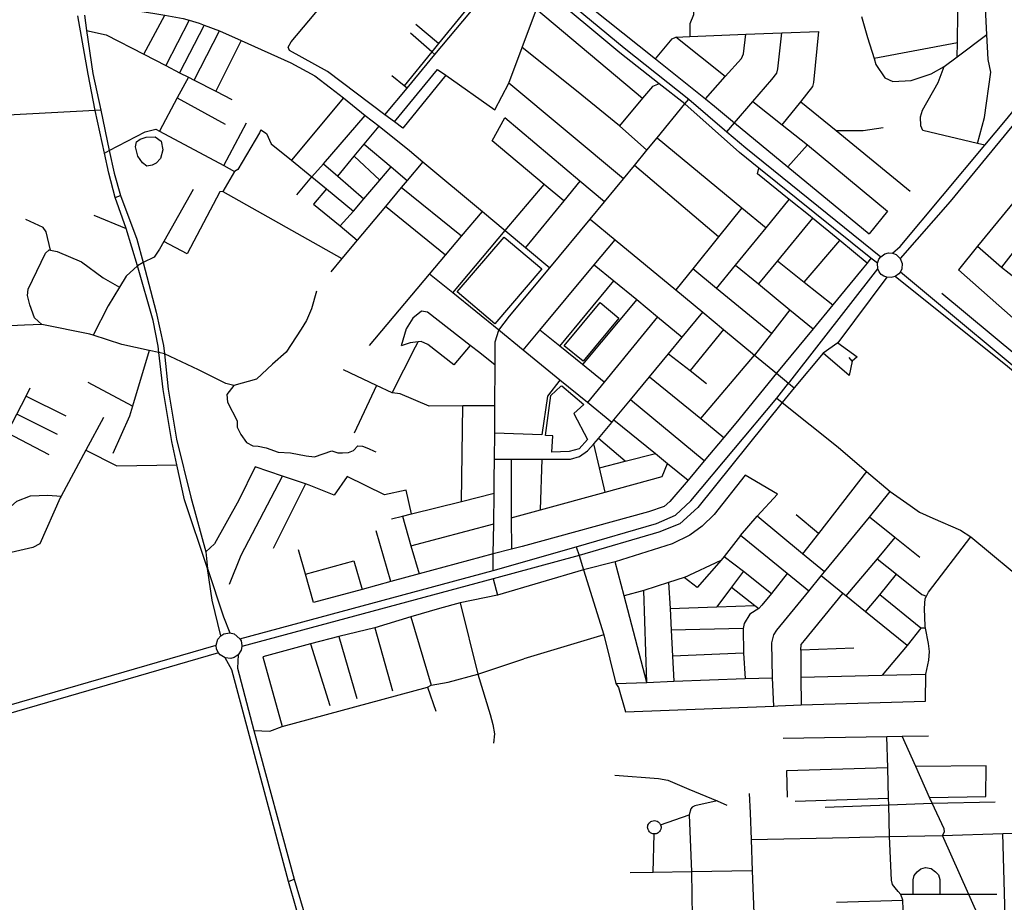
# Model space of a CAD drawing. Header units: millimetres. Extents: x 664923 to 767831, y 3118803 to 3207600.
# Tile 34 of 256: x 699129 to 700905, y 3145916 to 3147508. Entities that reach past the tile are written whole.
import ezdxf

# ---------------------------------------------------------------- set-up
doc = ezdxf.new("R2010")
doc.units = ezdxf.units.MM
for name, color, linetype in [('parks', 8, 'Continuous'), ('roads_2', 2, 'Continuous'), ('roads_3', 3, 'Continuous'), ('water', 7, 'Continuous')]:
    doc.layers.add(name, color=color, linetype=linetype)

msp = doc.modelspace()

# ---------------------------------------------------------------- linework, layer by layer
at = {"layer": 'parks'}
for points in [[(699985.56, 3146959.14), (699917.73, 3147016.59), (700002.54, 3147115.7), (700070.38, 3147058.25), (699985.56, 3146959.14)], [(700111.01, 3146919.73), (700175.53, 3146997.42), (700209.41, 3146969.57), (700144.89, 3146891.89), (700111.01, 3146919.73)], [(700106.63, 3146847.44), (700146.26, 3146813.88), (700128.13, 3146797.27), (700152.6, 3146750.57), (700138.12, 3146733.62), (700119.78, 3146728.67), (700088.44, 3146727.33), (700090.16, 3146756.96), (700077, 3146757.74), (700086.7, 3146829.98), (700104.63, 3146846.4), (700106.63, 3146847.44)]]:
    msp.add_lwpolyline(points, close=True, dxfattribs=at)
at = {"layer": 'roads_2'}
for points in [[(699380.08, 3148283.61), (699419.03, 3148202.82), (699420.95, 3148198.78), (699425.29, 3148189.6), (699453.1, 3148128.71), (699475.96, 3148087.19), (699504.16, 3148046.95), (699548.48, 3148006.04), (699799.78, 3147801.79), (699919.79, 3147704.26), (700032.78, 3147610.99), (700078.71, 3147573.07), (700115.16, 3147542.98), (700219.27, 3147457.04), (700335.56, 3147364.28), (700404.02, 3147305.65), (700438.14, 3147276.41), (700681.67, 3147080.06)], [(700675.92, 3147068.73), (700664.15, 3147077.73), (700461.7, 3147240.2), (700427, 3147268.05), (700328.71, 3147355.94), (700282.34, 3147392.26), (700211.3, 3147447.92), (700074.71, 3147562.45), (699960.88, 3147657.9), (699913.98, 3147697.24), (699794.15, 3147794.96), (699548.78, 3147995.08), (699537.26, 3148004.22), (699517.12, 3148020.19), (699497, 3148039.94), (699473.42, 3148068.63), (699443.01, 3148126.43), (699370.96, 3148278.74)], [(699491.56, 3146396.53), (699475.76, 3146460.44), (699467.32, 3146517.71), (699426.07, 3146641.37), (699412.5, 3146704.78), (699403.49, 3146746.89), (699387.59, 3146840.49), (699379.73, 3146907.46), (699378.41, 3146918.81), (699369.43, 3146965.05), (699341.27, 3147063.82), (699320.65, 3147131.28), (699301.2, 3147186.83), (699289.74, 3147230.81), (699281.66, 3147267.2), (699264.66, 3147343.67), (699252.29, 3147409.26), (699233.63, 3147514.76)], [(699245.52, 3147515.64), (699249.54, 3147488.51), (699261.02, 3147410.81), (699275.05, 3147344.34), (699290.34, 3147271.93), (699299, 3147230.94), (699310.82, 3147190.77), (699340.13, 3147111.63), (699351.37, 3147069.46), (699375.13, 3146980.25), (699388.22, 3146920.2), (699389.85, 3146905.27), (699396.84, 3146841.41), (699411.48, 3146751.04), (699437.2, 3146646.52), (699464.26, 3146547.88), (699467.32, 3146517.71), (699496.51, 3146430.36), (699507.61, 3146401.83)], [(701617.55, 3146308.13), (701602.05, 3146311.46), (701149.86, 3146685.19), (701072.62, 3146747.61), (700910.15, 3146881.87), (700708.03, 3147044.71)], [(700717.25, 3147053.16), (700796.59, 3146986.5), (700915.33, 3146887.92), (701077.05, 3146753.63), (701156.67, 3146687.52), (701250.31, 3146609.78), (701606.35, 3146316.65), (701617.55, 3146308.13)], [(700494.27, 3146824.9), (700504.26, 3146817.39)], [(699522.82, 3146362.3), (699515.74, 3146357.49), (699509.38, 3146355.73), (699499.36, 3146356.63), (699490.5, 3146361.78), (699487.14, 3146365.68), (699484.02, 3146372.32), (699483.13, 3146379.59), (699486.29, 3146390.38), (699491.56, 3146396.53), (699496.95, 3146399.86), (699507.61, 3146401.83)], [(699507.61, 3146401.83), (699515.35, 3146400.07), (699526.01, 3146391.17), (699528.02, 3146387.25), (699529.67, 3146379.06), (699529.62, 3146377.28)], [(699529.62, 3146377.28), (699528.16, 3146370.48), (699522.82, 3146362.3)], [(700330.16, 3143351.35), (700326.31, 3143364.91), (700323.53, 3143374.73), (700168.89, 3143964.84), (700159.36, 3143994.52), (700085.48, 3144270.44), (700018.97, 3144508.95), (699978.92, 3144655.64), (699950.49, 3144755.2), (699849.29, 3145107.31), (699843.08, 3145130.16), (699727.21, 3145556.37), (699721, 3145580.99), (699695.9, 3145676.23), (699687.37, 3145708.8), (699654.81, 3145808.96), (699613.7, 3145953.19), (699511.28, 3146334.78), (699499.36, 3146356.63)], [(699522.82, 3146362.3), (699521.45, 3146337.81), (699551.05, 3146225.73), (699624.05, 3145957.24), (699697.08, 3145710.06), (699733.7, 3145570.95), (699736.43, 3145561.29), (699863.55, 3145111.77)]]:
    msp.add_lwpolyline(points, dxfattribs=at)
at = {"layer": 'roads_3'}
for points in [[(700702.92, 3147086.54), (700716.73, 3147098.44), (700869.4, 3147281.13), (700906.69, 3147325.75), (701006.83, 3147448.23), (701080.6, 3147538.28), (701207.17, 3147692.79), (701215.26, 3147702.67), (701366.48, 3147887.26), (701376.59, 3147899.59), (701467.53, 3148010.35), (701478.63, 3148023.87), (701542.94, 3148102.19), (701587.15, 3148157.91), (701807.82, 3148427.81), (702095.59, 3148775.46), (702337.6, 3149067.9), (702453.58, 3149211.6), (702758.31, 3149605.81), (702807.79, 3149668.06), (702814.11, 3149681.23), (702815.33, 3149697.91)], [(702348.57, 3149058.06), (702296.39, 3148990.94), (702108.23, 3148763.57), (701821.93, 3148419.37), (701612.14, 3148161.55), (701556.68, 3148088.07), (701460.98, 3147978.42), (701454.09, 3147970), (701361.19, 3147856.51), (701227.39, 3147693.05), (701024.36, 3147445.06), (701019.47, 3147439.09), (700918, 3147315.15), (700807.18, 3147179.79), (700716.92, 3147076.81)], [(700856.19, 3147284.26), (700868.88, 3147331.06), (700880.34, 3147412.89), (700875.57, 3147435.66), (700872.89, 3147480.78), (700871.26, 3147516.68), (700868.3, 3147581.85), (700867.2, 3147606.1), (700862.21, 3147674.04), (700865.77, 3147689.89), (700877.76, 3147716.45), (700882.1, 3147726.08), (700896.11, 3147770.94), (700896.81, 3147775.74), (700901.99, 3147810.76), (700900.36, 3147842.29), (700888.21, 3147902.07), (700881.85, 3147933.39), (700881.76, 3147970.66), (700889.99, 3148001), (700899.91, 3148028.88), (700903.05, 3148037.68)], [(699787.49, 3147336.21), (699827.62, 3147384.47), (699877.78, 3147444.77), (699994.12, 3147584.66), (699994.8, 3147590.96), (699986.78, 3147597.91), (699941.64, 3147634.62), (699894.75, 3147672.77), (699831.91, 3147723.89), (699821.08, 3147732.69), (699813.26, 3147723.05), (699717.52, 3147604.73), (699726.4, 3147597.19), (699776.68, 3147554.43)], [(699897.2, 3147407.59), (699819.75, 3147312.06), (699804.71, 3147323.33), (699787.49, 3147336.21), (699683.84, 3147414.34), (699615.42, 3147452.11), (699612.94, 3147458.35), (699618.68, 3147467.82), (699726.4, 3147597.19), (699824.04, 3147714.44), (699831.91, 3147723.89)], [(699813.26, 3147723.05), (699824.04, 3147714.44), (699887.4, 3147663.85), (699934.64, 3147626.12), (699978.99, 3147590.69), (699981.09, 3147584.04), (699976.44, 3147578.46), (699884.11, 3147464.66), (699872.07, 3147449.81), (699822.18, 3147388.3)], [(699882.35, 3147418.07), (699897.2, 3147407.59), (699985.87, 3147345.05), (700010.77, 3147393), (700035.16, 3147457.64), (700061.13, 3147526.44), (700074.71, 3147562.45), (700078.71, 3147573.07)], [(700342.9, 3147581.31), (700344.19, 3147516.51), (700337.69, 3147500.42), (700337.7, 3147477.22)], [(700131.34, 3147552.77), (700275.35, 3147437.12), (700365.53, 3147364.7), (700381.66, 3147351.75), (700417.97, 3147321.81), (700514.43, 3147242.27), (700660.77, 3147121.62)], [(699242.83, 3147536), (699298.73, 3147530.43), (699372.42, 3147519.16), (699390.62, 3147515.92), (699423.71, 3147510.02), (699434.33, 3147506.84), (699452.63, 3147501.34), (699461.55, 3147497.97), (699489.2, 3147487.5), (699528.15, 3147470.15), (699617.88, 3147430.19), (699661.05, 3147406.46), (699689.63, 3147384.98), (699712.64, 3147366.66), (699752.16, 3147335.2), (699776.89, 3147315.53), (699831.56, 3147272.01), (699855.95, 3147251.63), (699963.54, 3147161.76), (700004.48, 3147127.56), (700041.15, 3147096.92), (700084.89, 3147060.38)], [(700061.13, 3147526.44), (700252.12, 3147366.24)], [(700819.68, 3147440.93), (700820.09, 3147465.73), (700821.02, 3147521.08)], [(699352.63, 3147445.45), (699390.62, 3147515.92)], [(699434.33, 3147506.84), (699392.21, 3147425.07)], [(699884.11, 3147464.66), (699843.24, 3147499.22)], [(700647.25, 3147513.4), (700658, 3147475.48), (700669.61, 3147437.46), (700672.78, 3147427.03), (700689.06, 3147402.82), (700703.66, 3147396.26), (700736.45, 3147398.19), (700772.62, 3147410.23), (700795.93, 3147423.15), (700819.68, 3147440.93), (700872.89, 3147480.78)], [(699249.54, 3147488.51), (699284.78, 3147480.37), (699352.63, 3147445.45), (699392.21, 3147425.07), (699417.32, 3147412.14), (699433.09, 3147404.02), (699443.26, 3147398.79), (699482.45, 3147378.61), (699511.16, 3147363.83)], [(699461.55, 3147497.97), (699417.32, 3147412.14)], [(699443.26, 3147398.79), (699489.2, 3147487.5)], [(699877.78, 3147444.77), (699872.07, 3147449.81), (699833.63, 3147483.72)], [(700275.35, 3147437.12), (700305.38, 3147473.36), (700311.95, 3147476.14), (700337.7, 3147477.22), (700438.2, 3147481.45), (700503.61, 3147484.19), (700570.01, 3147486.71)], [(700365.53, 3147364.7), (700401.46, 3147405.05), (700430.66, 3147437.84), (700434.24, 3147445.93), (700438.2, 3147481.45)], [(700404.02, 3147305.65), (700417.97, 3147321.81), (700451.26, 3147360.35), (700485.59, 3147400.11), (700494.61, 3147411.47), (700496.38, 3147419.21), (700503.61, 3147484.19)], [(700504.16, 3147318.02), (700537.5, 3147359.86), (700559.1, 3147386.96), (700561.04, 3147394.2), (700570.01, 3147486.71)], [(699528.15, 3147470.15), (699482.45, 3147378.61)], [(700401.46, 3147405.05), (700311.95, 3147476.14)], [(700820.09, 3147465.73), (700669.61, 3147437.46)], [(700260.16, 3147272.29), (700210.8, 3147316.23), (700133.31, 3147379.49), (700035.16, 3147457.64)], [(699804.71, 3147323.33), (699882.35, 3147418.07)], [(700869.4, 3147281.13), (700856.19, 3147284.26), (700757.42, 3147307.67), (700754.25, 3147316.33), (700753.44, 3147332.36), (700756.79, 3147344.66), (700785.2, 3147394.4), (700795.93, 3147423.15)], [(699433.09, 3147404.02), (699413.08, 3147366.65), (699381.06, 3147306.87)], [(699827.62, 3147384.47), (699822.18, 3147388.3), (699800.16, 3147406.68)], [(700217.79, 3147220.57), (700010.77, 3147393)], [(700282.34, 3147392.26), (700270.06, 3147386.93), (700252.12, 3147366.24), (700210.8, 3147316.23)], [(699413.08, 3147366.65), (699499.61, 3147319.44)], [(699712.64, 3147366.66), (699618.74, 3147254.53)], [(699982.66, 3146513.88), (699983.03, 3146544.29), (699983.7, 3146598.2), (699984.39, 3146653.58), (699984.7, 3146678.19), (699985.04, 3146715.24), (699985.47, 3146762.19), (699985.9, 3146811.01), (699986.58, 3146884.81), (699986.06, 3146926.77), (699992.83, 3146947.67), (700012.11, 3146972.8), (700084.89, 3147060.38), (700157.47, 3147147.74), (700183.62, 3147179.21), (700203.55, 3147203.19), (700217.79, 3147220.57), (700237.39, 3147244.5), (700260.16, 3147272.29), (700278.43, 3147294.58), (700328.71, 3147355.94), (700335.56, 3147364.28)], [(700451.26, 3147360.35), (700504.16, 3147318.02), (700549.51, 3147281.72), (700694.01, 3147162.39), (700660.77, 3147121.62)], [(700537.5, 3147359.86), (700601.25, 3147307.75), (700734.74, 3147198.67)], [(699275.05, 3147344.34), (699264.66, 3147343.67), (698577.8, 3147307.06), (698572.46, 3147301.57), (698573.78, 3147158.58), (698566.96, 3147158.36), (698561.32, 3147012.36), (698559.02, 3146952.81), (698556.96, 3146899.38)], [(699628.64, 3147191.7), (699655.58, 3147224.39), (699676.88, 3147247.56), (699752.16, 3147335.2)], [(700110.34, 3147181.24), (700074.83, 3147210.31), (699981.24, 3147289.09), (700004.01, 3147330.61)], [(700183.62, 3147179.21), (700139.31, 3147216.55), (700004.01, 3147330.61)], [(699281.66, 3147267.2), (699290.34, 3147271.93), (699355.08, 3147305.59), (699374.58, 3147310.08), (699381.06, 3147306.87), (699496.84, 3147244.49), (699516.15, 3147234.09), (699495.25, 3147197.59), (699709.8, 3147076.7)], [(699496.84, 3147244.49), (699537.59, 3147321.47)], [(699563.65, 3147308.84), (699561.08, 3147303.52), (699522.24, 3147237.25), (699516.15, 3147234.09)], [(699563.65, 3147308.84), (699574.01, 3147302.35), (699582.65, 3147284.05), (699618.74, 3147254.53), (699655.58, 3147224.39), (699682.31, 3147202.52), (699731.14, 3147162.57)], [(699702.35, 3147225.45), (699732.02, 3147261.29), (699750.35, 3147283.45), (699776.89, 3147315.53)], [(700601.25, 3147307.75), (700649.75, 3147308.08), (700686.26, 3147313.23)], [(700278.43, 3147294.58), (700431.08, 3147168.48), (700475.03, 3147132.18)], [(699750.35, 3147283.45), (699798.81, 3147242.4), (699827.66, 3147217.77)], [(700549.51, 3147281.72), (700514.43, 3147242.27)], [(699855.95, 3147251.63), (699827.66, 3147217.77), (699817, 3147205.01), (699788.52, 3147170.92), (699737.77, 3147110.17), (699709.8, 3147076.7), (699689.94, 3147052.93)], [(699778.44, 3147218.37), (699732.02, 3147261.29)], [(700986.49, 3147257.71), (700856.13, 3147098.97), (700899.42, 3147061.24), (700927.41, 3147039.96), (700956.61, 3147017.78), (700995.52, 3146985.44), (701020.91, 3146965.4), (701050.26, 3146942.26), (701060.53, 3146934.15), (701086.74, 3146913.48)], [(699676.88, 3147247.56), (699702.35, 3147225.45), (699749.63, 3147184.39)], [(699706.65, 3147135.72), (699731.14, 3147162.57), (699749.63, 3147184.39), (699778.44, 3147218.37), (699798.81, 3147242.4)], [(700388.96, 3147116.02), (700237.39, 3147244.5)], [(700657.09, 3147068.68), (700608.04, 3147109.19), (700558.96, 3147149.72), (700554.36, 3147153.51), (700516.82, 3147183.64), (700459.74, 3147229.71), (700461.7, 3147240.2)], [(700139.31, 3147216.55), (700110.34, 3147181.24), (700041.15, 3147096.92)], [(701026.33, 3147224.29), (700899.42, 3147061.24)], [(699441.82, 3147201.14), (699388.68, 3147107.84), (699380.74, 3147093.9), (699371.21, 3147079.57), (699351.37, 3147069.46)], [(699495.25, 3147197.59), (699489.96, 3147197.51), (699430.6, 3147085.24), (699388.68, 3147107.84)], [(699682.31, 3147202.52), (699658.83, 3147174.97)], [(699925.84, 3147117.3), (699817, 3147205.01)], [(699910.08, 3147014.81), (700004.48, 3147127.56), (700074.83, 3147210.31)], [(699301.2, 3147186.83), (699310.82, 3147190.77)], [(700385.5, 3147023.06), (700419.9, 3147064.98), (700475.03, 3147132.18), (700516.82, 3147183.64)], [(699658.83, 3147174.97), (699706.65, 3147135.72), (699737.77, 3147110.17)], [(699759.97, 3146920.24), (699868.12, 3147048.87), (699896.59, 3147082.73), (699925.84, 3147117.3), (699963.54, 3147161.76)], [(699896.59, 3147082.73), (699788.52, 3147170.92)], [(700431.08, 3147168.48), (700388.96, 3147116.02), (700342.68, 3147058.4), (700311.97, 3147020.18)], [(699184.32, 3147091.93), (699176.72, 3147125.25), (699171.38, 3147132.66), (699139.99, 3147147.14)], [(699262.47, 3147155.37), (699320.65, 3147131.28)], [(700157.47, 3147147.74), (700202.5, 3147110.56), (700311.97, 3147020.18), (700360.7, 3146979.94), (700398.07, 3146949.09), (700454.24, 3146902.7), (700493.78, 3146870.06), (700515.61, 3146852.03), (700525.56, 3146843.81)], [(700558.96, 3147149.72), (700495.5, 3147072.77), (700461.18, 3147031.16)], [(696882.4, 3147131.88), (697122.45, 3146968.42), (697263.79, 3146861.16), (697500.25, 3146690.22), (697511.44, 3146682.13), (697562.4, 3146645.29), (697860.77, 3146429.63), (697959.1, 3146358.55), (698043.61, 3146256.9), (698089.79, 3146221.41), (698275.04, 3146116.03), (698313.49, 3146103.64), (698372.7, 3146101.49), (698502.66, 3146101.23), (698557.49, 3146111.78), (698584.89, 3146119.7), (698743.35, 3146165.55), (698772.9, 3146174.09), (699483.13, 3146379.59)], [(699487.14, 3146365.68), (698561.5, 3146097.06), (698509.07, 3146084.99), (698401.22, 3146081.55), (698368.38, 3146083.65), (698310.74, 3146087.32), (698257.98, 3146103.78), (698143.79, 3146172.12), (698084.76, 3146207.79), (698034.8, 3146245.27), (697948.08, 3146349.36), (697875.66, 3146401.97), (697852.52, 3146418.78), (697753.28, 3146490.88), (697554.86, 3146635.01), (697502.88, 3146671.7), (697492.41, 3146679.15), (697256.4, 3146849.99), (697110.36, 3146950.57), (696868.93, 3147114.2)], [(700036.73, 3146911.75), (700066.88, 3146947.91), (700165.13, 3147065.74), (700202.5, 3147110.56)], [(700543.44, 3147034.57), (700608.04, 3147109.19)], [(699168.53, 3146957.71), (699155.76, 3146969.81), (699147.42, 3146993.34), (699142.69, 3147010.19), (699143.85, 3147021.76), (699175.25, 3147086.74), (699181.73, 3147092.43), (699184.32, 3147091.93), (699196.47, 3147089.6), (699240.11, 3147071.09), (699279.09, 3147042.12), (699308.81, 3147025.31)], [(700856.13, 3147098.97), (700822.17, 3147056.56)], [(700664.15, 3147077.73), (700657.09, 3147068.68), (700648.32, 3147057.43), (700595.34, 3146993.21), (700559.92, 3146950.25), (700493.78, 3146870.06)], [(700692.6, 3147043.03), (700687.12, 3147045.19), (700682.72, 3147048.35), (700678.76, 3147053.21), (700676.43, 3147058.51), (700675.92, 3147068.73), (700678.4, 3147075.61), (700681.67, 3147080.06), (700689.13, 3147085.25), (700695.9, 3147086.97), (700702.92, 3147086.54), (700709.44, 3147083.98), (700716.92, 3147076.81)], [(700716.92, 3147076.81), (700720.26, 3147067.94), (700719.59, 3147058.48), (700717.25, 3147053.16), (700714.09, 3147049.11), (700708.03, 3147044.71), (700700.45, 3147042.51), (700692.6, 3147043.03)], [(699351.37, 3147069.46), (699341.27, 3147063.82), (699320.81, 3147045.33), (699308.81, 3147025.31), (699288.64, 3146991.68), (699261.06, 3146938.54)], [(699526.01, 3146391.17), (699982.66, 3146513.88), (700132.45, 3146557.01), (700277.61, 3146598.85), (700311.74, 3146613.9), (700339.32, 3146639.65), (700494.27, 3146824.9), (700515.61, 3146852.03), (700517.76, 3146854.77), (700676.43, 3147058.51)], [(700165.13, 3147065.74), (700200.48, 3147036.61), (700241.58, 3147002.75), (700279.12, 3146971.83), (700323.69, 3146935.11)], [(700484.84, 3146941.92), (700385.5, 3147023.06), (700342.68, 3147058.4)], [(700419.9, 3147064.98), (700461.18, 3147031.16), (700518.09, 3146984.52), (700559.92, 3146950.25)], [(700495.5, 3147072.77), (700543.44, 3147034.57), (700595.34, 3146993.21)], [(700822.17, 3147056.56), (700920.86, 3146969.6)], [(700692.6, 3147043.03), (700604.13, 3146924.63), (700577.97, 3146906.5), (700525.56, 3146843.81), (700504.26, 3146817.39), (700351.85, 3146627.94), (700319.11, 3146598.49), (700281.52, 3146583.4), (700137.58, 3146541.4), (699982.95, 3146499.12), (699529.62, 3146377.28)], [(699992.83, 3146947.67), (699910.08, 3147014.81), (699868.12, 3147048.87)], [(700103.11, 3146918.59), (700200.48, 3147036.61)], [(699664.36, 3147017.85), (699655.01, 3146986.23), (699646.08, 3146965.25), (699636.21, 3146949.42), (699609.53, 3146907.82), (699584.75, 3146886.55), (699555.86, 3146859.37), (699514.96, 3146848.11), (699500.65, 3146851.77), (699451.05, 3146875.95), (699389.85, 3146905.27)], [(700241.58, 3147002.75), (700143.92, 3146885.6)], [(701603.41, 3146340.56), (701550.39, 3146384.54), (701395.32, 3146513.17), (701354.14, 3146547.34), (701222.2, 3146656.78), (701176.82, 3146694.43), (701087.82, 3146768.26), (701044.83, 3146804.17), (700927.05, 3146901.63), (700792.14, 3147013.55)], [(700518.09, 3146984.52), (700484.84, 3146941.92), (700454.24, 3146902.7)], [(699986.58, 3146884.81), (699958.71, 3146906.77), (699941.3, 3146920.29), (699864.39, 3146980.06), (699853.29, 3146982.24), (699838.09, 3146969.6), (699825.97, 3146949.92), (699816.61, 3146919.49)], [(699985.04, 3146715.24), (700015.2, 3146715.15), (700070.92, 3146714.96), (700122.36, 3146714.78), (700138.49, 3146719.51), (700153.12, 3146729.77), (700164.44, 3146742.92), (700172.44, 3146752.21), (700178.61, 3146759.39), (700196.51, 3146781.07), (700200.64, 3146786.07), (700230.17, 3146821.84), (700264.81, 3146863.78), (700298.81, 3146904.98), (700323.69, 3146935.11), (700360.7, 3146979.94)], [(700279.12, 3146971.83), (700182.88, 3146854.08), (700152.58, 3146816.99)], [(699389.85, 3146905.27), (699379.73, 3146907.46), (699362.54, 3146911.19), (699313.23, 3146921.87), (699261.06, 3146938.54), (699255.47, 3146940.33), (699168.53, 3146957.71), (699137.4, 3146957), (699112.1, 3146955.22), (699084.78, 3146958.03), (699067.51, 3146926.56)], [(700398.07, 3146949.09), (700337.87, 3146874.68)], [(700196.51, 3146781.07), (700152.58, 3146816.99), (700102.86, 3146857.66), (700036.73, 3146911.75), (699992.83, 3146947.67)], [(700182.88, 3146854.08), (700143.92, 3146885.6), (700103.11, 3146918.59), (700066.88, 3146947.91)], [(699800.44, 3146834.61), (699842.7, 3146917.89), (699847.21, 3146926.75)], [(699941.3, 3146920.29), (699912.02, 3146885.26), (699864.96, 3146922.01), (699852.82, 3146927.5), (699847.21, 3146926.75), (699832.9, 3146924.81), (699816.61, 3146919.49)], [(700604.13, 3146924.63), (700639.04, 3146899.55), (700630.44, 3146891.5), (700624.96, 3146865.95), (700577.97, 3146906.5)], [(699362.54, 3146911.19), (699332.15, 3146810.83), (699326.64, 3146792.6), (699296.63, 3146725.52)], [(700298.81, 3146904.98), (700337.87, 3146874.68), (700367.7, 3146851.53)], [(700357.36, 3146788.25), (700454.24, 3146902.7)], [(700630.44, 3146891.5), (700624.59, 3146898.17)], [(699867.22, 3146810.34), (699815.13, 3146833.09), (699800.44, 3146834.61), (699772.19, 3146847.98), (699712.99, 3146875.99)], [(700493.78, 3146870.06), (700420.53, 3146779.71), (700399.05, 3146754.22), (700363.28, 3146711.79), (700334.25, 3146677.35), (700301.65, 3146638.67), (700290.89, 3146629.6), (700263.11, 3146620.22), (700035, 3146557.68), (700015.64, 3146552.69), (699983.03, 3146544.29)], [(700264.81, 3146863.78), (700357.36, 3146788.25), (700399.05, 3146754.22)], [(699086.79, 3146724.05), (699091.33, 3146732.93), (699106.31, 3146762.28), (699123.59, 3146796.13), (699140.34, 3146828.93), (699147.86, 3146843.65)], [(699332.15, 3146810.83), (699252.49, 3146853.5)], [(699514.96, 3146848.11), (699502.39, 3146831.5), (699503.46, 3146817.9), (699521.08, 3146784.13), (699521.28, 3146772.61), (699527.93, 3146759.65), (699537.66, 3146745.36), (699549.23, 3146739.16), (699558.89, 3146738.49), (699573.05, 3146735.39), (699595.12, 3146727.56), (699617.36, 3146726.13), (699645.68, 3146721.05), (699660.38, 3146719.07), (699691.77, 3146730.31), (699702.87, 3146726.33), (699710.99, 3146726.32), (699722.01, 3146727.21), (699730.61, 3146730.69), (699738.86, 3146738.76), (699746.97, 3146738.34), (699758.07, 3146734.49), (699768.35, 3146729.66), (699771.18, 3146728.46)], [(699772.19, 3146847.98), (699731.88, 3146761.83)], [(700102.86, 3146857.66), (700080.45, 3146828.67), (700070.29, 3146759.04), (699985.47, 3146762.19)], [(699140.34, 3146828.93), (699211.94, 3146793.43)], [(699985.9, 3146811.01), (699927.85, 3146811.37), (699867.22, 3146810.34)], [(699925.68, 3146638.9), (699927.85, 3146811.37)], [(700363.28, 3146711.79), (700230.17, 3146821.84)], [(700504.26, 3146817.39), (700604.96, 3146736.45), (700656.34, 3146692.74), (700698.77, 3146656.55), (700734.85, 3146631.2), (700751.58, 3146619.32), (700775.92, 3146608.34), (700825.56, 3146587.17), (700844.3, 3146575.2), (700954.42, 3146483.58), (700960.71, 3146478.4), (700967.08, 3146475.93), (700974.72, 3146479.27), (701038.6, 3146553.26), (701112.4, 3146642.87), (701138.67, 3146672.71), (701149.86, 3146685.19), (701156.67, 3146687.52), (701176.82, 3146694.43)], [(699279.79, 3146789.89), (699248.32, 3146731.44), (699203.49, 3146648.13), (699202.02, 3146645.41), (699164.87, 3146562.5), (699152.41, 3146555.61), (699113.72, 3146546.62), (699070.07, 3146566.74)], [(699197.1, 3146759.37), (699123.59, 3146796.13)], [(700200.64, 3146786.07), (700275.27, 3146725.33), (700297.33, 3146707.38), (700334.25, 3146677.35)], [(699181.72, 3146722.55), (699106.31, 3146762.28)], [(700184.86, 3146655.47), (700174.63, 3146699.27), (700164.44, 3146742.92)], [(700221.03, 3146711.29), (700172.44, 3146752.21)], [(699248.32, 3146731.44), (699303.9, 3146702.74), (699412.5, 3146704.78)], [(700174.63, 3146699.27), (700221.03, 3146711.29), (700275.27, 3146725.33)], [(699835.19, 3146616.29), (699825.91, 3146659.23), (699786.65, 3146650.5), (699719.57, 3146683.56), (699696.12, 3146649.81), (699650.81, 3146667.94), (699644.15, 3146670.22), (699602.56, 3146684.5), (699553.55, 3146701.32), (699523.83, 3146641.05), (699479.88, 3146562.45), (699464.26, 3146547.88)], [(700015.2, 3146715.15), (700015.49, 3146608.9), (700015.64, 3146552.69)], [(700015.49, 3146608.9), (700068.13, 3146623.37), (700184.86, 3146655.47), (700287.45, 3146683.7), (700297.33, 3146707.38)], [(700068.13, 3146623.37), (700070.92, 3146714.96)], [(699507.35, 3146489.34), (699527.98, 3146541.96), (699602.56, 3146684.5)], [(700437.07, 3146686.39), (700381.41, 3146614.94), (700359.98, 3146594.03), (700337.27, 3146577.91), (700305.46, 3146562.3), (700202.7, 3146530), (700145.61, 3146515.21), (699990.65, 3146469.61), (699923.1, 3146455.94), (699886.24, 3146445.84), (699834.38, 3146430.42), (699871.13, 3146307.22)], [(700428.9, 3146577.18), (700458.74, 3146612.41), (700495.75, 3146651.79), (700437.07, 3146686.39)], [(700656.34, 3146692.74), (700569.25, 3146580.8), (700540.86, 3146544.28)], [(699644.15, 3146670.22), (699586.19, 3146554.06)], [(699028.37, 3146487.36), (699070.07, 3146566.74), (699101.6, 3146619.25), (699123.88, 3146639.37), (699148.32, 3146648.67), (699179.31, 3146650.31), (699203.49, 3146648.13)], [(699799.4, 3146607.35), (699819.2, 3146612.3), (699835.19, 3146616.29), (699925.68, 3146638.9), (699984.39, 3146653.58)], [(700488.81, 3146269.61), (700486.5, 3146320.29), (700485.35, 3146383.59), (700488.65, 3146398.14), (700494.55, 3146406.76), (700551.98, 3146477.01), (700574.31, 3146504.32), (700580.26, 3146511.6), (700661.2, 3146610.59), (700698.77, 3146656.55)], [(699819.2, 3146612.3), (699834.55, 3146558.77), (699849.13, 3146507.94)], [(700580.26, 3146511.6), (700540.86, 3146544.28), (700458.74, 3146612.41)], [(700569.25, 3146580.8), (700529.27, 3146614.77)], [(699834.55, 3146558.77), (699983.7, 3146598.2)], [(700752.35, 3146537.39), (700707.27, 3146573.59), (700661.2, 3146610.59)], [(699797.92, 3146494.03), (699771.81, 3146585.75)], [(700428.9, 3146577.18), (700399.61, 3146539.55), (700393.79, 3146532.93), (700350.43, 3146483.67), (700326.93, 3146501.4), (700299.25, 3146492.56), (700254.2, 3146478.17), (700218.84, 3146468.61)], [(700551.98, 3146477.01), (700513.05, 3146508.71), (700428.9, 3146577.18)], [(700707.27, 3146573.59), (700675.27, 3146535.37), (700618.99, 3146468.19)], [(700762.5, 3146278.18), (700763.32, 3146326.88), (700768.59, 3146352.54), (700769.42, 3146368.26), (700768.13, 3146382.35), (700762.55, 3146410.11), (700761.81, 3146413.8), (700760.74, 3146445.49), (700762.01, 3146463.83), (700764.1, 3146467.97), (700767.6, 3146474.9), (700844.3, 3146575.2)], [(699658.59, 3146456.22), (699644.18, 3146507.47), (699631.83, 3146551.4)], [(699983.03, 3146544.29), (699849.13, 3146507.94), (699797.92, 3146494.03), (699746.54, 3146480.09), (699658.59, 3146456.22)], [(700132.45, 3146557.01), (700137.58, 3146541.4)], [(700137.58, 3146541.4), (700145.61, 3146515.21), (700182.05, 3146397.86), (700203.7, 3146310.25), (700208.9, 3146303.06), (700221.36, 3146259.01), (700488.81, 3146269.61)], [(699644.18, 3146507.47), (699731.37, 3146531.4)], [(699731.37, 3146531.4), (699746.54, 3146480.09)], [(700259.91, 3146312.41), (700218.84, 3146468.61), (700202.7, 3146530)], [(700326.93, 3146501.4), (700393.79, 3146532.93)], [(700399.61, 3146539.55), (700434.31, 3146512.96), (700484.83, 3146472.83)], [(700675.27, 3146535.37), (700710.21, 3146507.38), (700755.59, 3146471.04), (700764.1, 3146467.97)], [(700434.31, 3146512.96), (700412.53, 3146483.94), (700385.85, 3146448.4)], [(700513.05, 3146508.71), (700484.83, 3146472.83), (700467.52, 3146451.54), (700461.67, 3146445.63), (700445.72, 3146435.7), (700435.21, 3146418.6), (700433.39, 3146409.67), (700434.07, 3146365.23), (700436.98, 3146319.21)], [(700654.5, 3146439.47), (700679.99, 3146470.55), (700710.21, 3146507.38)], [(699982.95, 3146499.12), (699990.65, 3146469.61)], [(700299.25, 3146492.56), (700301.75, 3146445.55), (700303.85, 3146406.34), (700306.34, 3146359.82), (700308.77, 3146314.29)], [(700729.57, 3146378.77), (700654.5, 3146439.47), (700618.99, 3146468.19), (700613.46, 3146472.66), (700574.31, 3146504.32)], [(700259.91, 3146312.41), (700254.2, 3146478.17)], [(700412.53, 3146483.94), (700454.71, 3146450.75), (700461.67, 3146445.63)], [(700537.56, 3146370.58), (700538.45, 3146380.53), (700544.04, 3146387.94), (700613.46, 3146472.66)], [(700754.24, 3146409.86), (700679.99, 3146470.55)], [(699923.1, 3146455.94), (699955.34, 3146327.45), (700037.88, 3146354.55)], [(700301.75, 3146445.55), (700385.85, 3146448.4), (700454.71, 3146450.75)], [(699834.38, 3146430.42), (699769.07, 3146410.77), (699704.12, 3146395.35), (699653.48, 3146381.72), (699567.22, 3146358.5), (699602.45, 3146232.66)], [(699769.07, 3146410.77), (699800.93, 3146296.89)], [(700433.39, 3146409.67), (700303.85, 3146406.34)], [(700762.55, 3146410.11), (700754.24, 3146409.86), (700729.57, 3146378.77), (700684.42, 3146325.16)], [(699653.48, 3146381.72), (699687.93, 3146270.94)], [(699704.12, 3146395.35), (699736.57, 3146283.26)], [(700182.05, 3146397.86), (700037.88, 3146354.55)], [(700434.07, 3146365.23), (700306.34, 3146359.82)], [(700537.56, 3146370.58), (700537.34, 3146321.94), (700538.32, 3146271.8)], [(700633.17, 3146374.29), (700537.56, 3146370.58)], [(699864.37, 3146303.45), (699871.13, 3146307.22), (699901.5, 3146312.96), (699955.34, 3146327.45), (699977.07, 3146254.16), (699982.1, 3146236.48), (699985.01, 3146219.81), (699983.2, 3146202.54)], [(700203.7, 3146310.25), (700259.91, 3146312.41), (700308.77, 3146314.29), (700436.98, 3146319.21), (700486.5, 3146320.29)], [(700537.34, 3146321.94), (700684.42, 3146325.16), (700763.32, 3146326.88)], [(699551.05, 3146225.73), (699580, 3146224.44), (699602.45, 3146232.66), (699864.37, 3146303.45), (699879.28, 3146260.34)], [(700488.81, 3146269.61), (700496.16, 3146269.99), (700538.32, 3146271.8), (700762.5, 3146278.18)], [(700505.51, 3146211.57), (700692.71, 3146214.76), (700720.67, 3146215.23), (700767.76, 3146216.04)], [(700697.29, 3146034.32), (700696.1, 3146091.23), (700695.76, 3146103.69), (700694.25, 3146158.46), (700692.71, 3146214.76)], [(700976.15, 3145655.81), (700953.12, 3145678.91), (700906.35, 3145783.6), (700884.57, 3145832.36), (700862.63, 3145879.99), (700840.64, 3145929.71), (700792.97, 3146036.36), (700796.56, 3146042.8), (700796.38, 3146048.14), (700774.55, 3146094.31), (700769.96, 3146104.61), (700744.97, 3146160.7), (700720.67, 3146215.23)], [(700694.25, 3146158.46), (700511.61, 3146152.61), (700512.95, 3146105.25)], [(700769.96, 3146104.61), (700871.48, 3146106.65), (700872.1, 3146161.78), (700744.97, 3146160.7)], [(700202.21, 3146145.21), (700280.79, 3146138.73), (700297.75, 3146136.17), (700335.7, 3146119.78), (700386.53, 3146098.68)], [(700386.53, 3146098.68), (700346.19, 3146089.76), (700341.42, 3146087.24), (700339.1, 3146084.49), (700336.36, 3146073.35), (700340.28, 3145970.79)], [(700386.53, 3146098.68), (700404.33, 3146091.06)], [(700444.66, 3146111.7), (700446, 3146077.21), (700447.87, 3146029.01), (700450.06, 3145972.54), (700454.79, 3145850.6), (700456.32, 3145810.9)], [(700527.34, 3146098.14), (700695.76, 3146103.69)], [(700581.43, 3146087.38), (700696.1, 3146091.23), (700774.55, 3146094.31), (700888.12, 3146097.03)], [(700282.66, 3146043.23), (700281.44, 3146041.98), (700280.05, 3146040.93), (700278.39, 3146040.01), (700276.73, 3146039.42), (700275.03, 3146039.06), (700273.04, 3146038.96), (700270.99, 3146039.2), (700268.71, 3146039.9), (700266.34, 3146041.21), (700264.56, 3146042.78), (700263.3, 3146044.39), (700262.08, 3146046.78), (700261.53, 3146048.73), (700261.33, 3146051.63), (700261.47, 3146052.88), (700261.84, 3146054.51), (700262.71, 3146056.59), (700263.79, 3146058.28), (700265.27, 3146059.89), (700267.24, 3146061.34), (700268.92, 3146062.15), (700271.22, 3146062.82), (700273.48, 3146063.02), (700276.37, 3146062.66), (700278.57, 3146061.87), (700280.19, 3146060.96), (700281.56, 3146059.9), (700282.99, 3146058.34), (700283.59, 3146057.49), (700284.23, 3146056.37), (700284.66, 3146055.44), (700285.47, 3146052), (700285.5, 3146050.39), (700285.04, 3146047.64), (700283.94, 3146045.05), (700282.66, 3146043.23)], [(700284.66, 3146055.44), (700336.36, 3146073.35)], [(700447.87, 3146029.01), (700624.43, 3146032.76), (700644, 3146033.18), (700697.29, 3146034.32), (700792.97, 3146036.36), (700901.65, 3146039.62), (701035.33, 3146043.63)], [(700271.49, 3145969.7), (700273.04, 3146038.96)], [(700625.16, 3145732.54), (700635.29, 3145735.68), (700687.87, 3145749.68), (700706.43, 3145753.2), (700717.97, 3145768.41), (700723.74, 3145784.96), (700725.69, 3145804.88), (700723.46, 3145869.21), (700721.85, 3145919.61), (700717.77, 3145929.46), (700713.38, 3145935.14), (700707.72, 3145942.03), (700703.03, 3145947.92), (700701.28, 3145955.73), (700697.29, 3146034.32)], [(700907.56, 3145846.46), (700901.65, 3146039.62)], [(700450.06, 3145972.54), (700340.28, 3145970.79), (700271.49, 3145969.7), (700229.98, 3145969.05)], [(700740.43, 3145929.53), (700740.15, 3145955.9), (700742.13, 3145963.81), (700747.44, 3145970.78), (700754.04, 3145975.98), (700762.62, 3145978.38), (700772.9, 3145976.53), (700780.79, 3145970.91), (700785.7, 3145965.05), (700788.05, 3145956.72), (700788.04, 3145929.62)], [(699613.7, 3145953.19), (699624.05, 3145957.24)], [(700340.28, 3145970.79), (700342.42, 3145848.2)], [(700601.86, 3145915.96), (700721.85, 3145919.61)], [(700891.05, 3145929.81), (700840.64, 3145929.71), (700788.04, 3145929.62), (700740.43, 3145929.53), (700717.77, 3145929.46)]]:
    msp.add_lwpolyline(points, dxfattribs=at)
at = {"layer": 'water'}
msp.add_lwpolyline([(699358.18, 3147243.76), (699350.19, 3147249.46), (699341.89, 3147261.8), (699337.56, 3147278.44), (699339.24, 3147287.13), (699346.23, 3147292.07), (699357.1, 3147296.08), (699373.07, 3147296.35), (699384.13, 3147288.69), (699387.03, 3147273.04), (699382.84, 3147257.46), (699374.69, 3147249.07), (699367.67, 3147245.13), (699358.18, 3147243.76)], close=True, dxfattribs=at)

doc.saveas('drawing.dxf')
